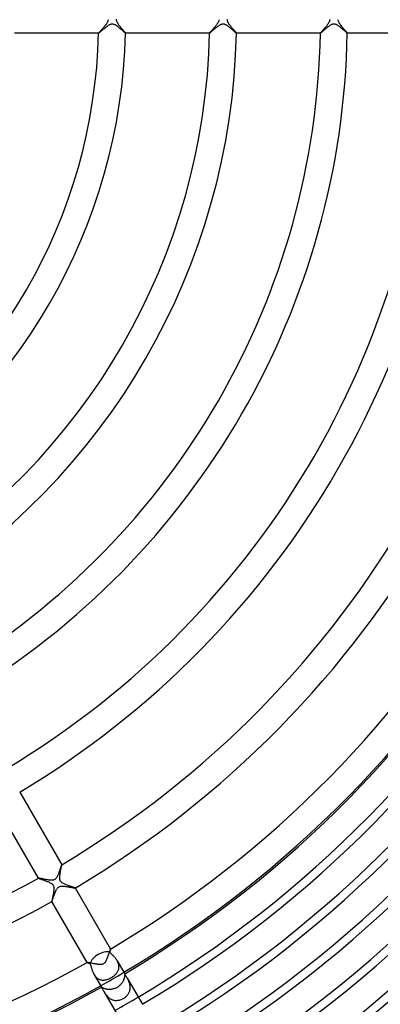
# Model space of a CAD drawing. Header units: millimetres. Extents: x -310 to 310, y -273 to 273.
# Tile 48 of 76: x 69 to 122, y -147 to 0. Entities that reach past the tile are written whole.
import ezdxf

# ---------------------------------------------------------------- set-up
doc = ezdxf.new("R2010")
doc.units = ezdxf.units.MM
doc.layers.add('HIDDEN', color=7, linetype='Continuous')
doc.layers.add('THICK', color=7, linetype='Continuous')

msp = doc.modelspace()

# ---------------------------------------------------------------- linework, layer by layer
at = {"layer": 'HIDDEN'}
for p, q in [((81.88, 0), (81.87, -0.06)), ((83.12, 0), (83.13, 0.06)), ((98.38, 0), (98.37, -0.08)), ((99.62, 0), (99.63, 0.08)), ((114.87, 0.05), (114.88, 0)), ((80.94, -1.46), (80.87, -1.54)), ((81, -1.39), (80.94, -1.46)), ((81.08, -1.31), (81, -1.39)), ((81.15, -1.22), (81.08, -1.31)), ((81.22, -1.14), (81.15, -1.22)), ((81.3, -1.05), (81.22, -1.14)), ((81.37, -0.96), (81.3, -1.05)), ((81.44, -0.87), (81.37, -0.96)), ((81.51, -0.78), (81.44, -0.87)), ((81.58, -0.7), (81.51, -0.78)), ((81.63, -0.61), (81.58, -0.7)), ((81.69, -0.53), (81.63, -0.61)), ((81.74, -0.45), (81.69, -0.53)), ((81.78, -0.38), (81.74, -0.45)), ((81.81, -0.31), (81.78, -0.38)), ((81.83, -0.24), (81.81, -0.31)), ((81.85, -0.18), (81.83, -0.24)), ((81.86, -0.12), (81.85, -0.18)), ((81.87, -0.06), (81.86, -0.12)), ((83.13, -0.07), (83.12, 0)), ((83.14, -0.13), (83.13, -0.07)), ((83.16, -0.2), (83.14, -0.13)), ((83.18, -0.28), (83.16, -0.2)), ((83.22, -0.36), (83.18, -0.28)), ((83.26, -0.44), (83.22, -0.36)), ((83.31, -0.53), (83.26, -0.44)), ((83.37, -0.62), (83.31, -0.53)), ((83.43, -0.71), (83.37, -0.62)), ((83.49, -0.8), (83.43, -0.71)), ((83.56, -0.89), (83.49, -0.8)), ((83.63, -0.98), (83.56, -0.89)), ((83.71, -1.07), (83.63, -0.98)), ((83.78, -1.16), (83.71, -1.07)), ((83.85, -1.24), (83.78, -1.16)), ((83.92, -1.33), (83.85, -1.24)), ((83.99, -1.41), (83.92, -1.33)), ((84.05, -1.48), (83.99, -1.41)), ((97.47, -1.43), (97.41, -1.49)), ((97.52, -1.37), (97.47, -1.43)), ((97.58, -1.3), (97.52, -1.37)), ((97.64, -1.23), (97.58, -1.3)), ((97.7, -1.16), (97.64, -1.23)), ((97.76, -1.09), (97.7, -1.16)), ((97.82, -1.02), (97.76, -1.09)), ((97.88, -0.95), (97.82, -1.02)), ((97.93, -0.89), (97.88, -0.95)), ((97.98, -0.82), (97.93, -0.89)), ((98.03, -0.75), (97.98, -0.82)), ((98.08, -0.69), (98.03, -0.75)), ((98.13, -0.62), (98.08, -0.69)), ((98.17, -0.56), (98.13, -0.62)), ((98.21, -0.49), (98.17, -0.56)), ((98.26, -0.41), (98.21, -0.49)), ((98.29, -0.33), (98.26, -0.41)), ((98.33, -0.25), (98.29, -0.33)), ((98.35, -0.17), (98.33, -0.25)), ((98.37, -0.08), (98.35, -0.17)), ((99.63, -0.06), (99.62, 0)), ((99.64, -0.13), (99.63, -0.06)), ((99.65, -0.2), (99.64, -0.13)), ((99.68, -0.28), (99.65, -0.2)), ((99.71, -0.36), (99.68, -0.28)), ((99.76, -0.44), (99.71, -0.36)), ((99.81, -0.53), (99.76, -0.44)), ((99.86, -0.61), (99.81, -0.53)), ((99.92, -0.7), (99.86, -0.61)), ((99.99, -0.79), (99.92, -0.7)), ((100.06, -0.88), (99.99, -0.79)), ((100.13, -0.97), (100.06, -0.88)), ((100.2, -1.06), (100.13, -0.97)), ((100.27, -1.15), (100.2, -1.06)), ((100.35, -1.24), (100.27, -1.15)), ((100.42, -1.32), (100.35, -1.24)), ((100.49, -1.4), (100.42, -1.32)), ((100.55, -1.48), (100.49, -1.4)), ((113.99, -1.4), (113.92, -1.48)), ((114.06, -1.32), (113.99, -1.4)), ((114.14, -1.24), (114.06, -1.32)), ((114.21, -1.16), (114.14, -1.24)), ((114.28, -1.07), (114.21, -1.16)), ((114.35, -0.99), (114.28, -1.07)), ((114.42, -0.9), (114.35, -0.99)), ((114.48, -0.82), (114.42, -0.9)), ((114.55, -0.74), (114.48, -0.82)), ((114.61, -0.65), (114.55, -0.74)), ((114.66, -0.57), (114.61, -0.65)), ((114.71, -0.49), (114.66, -0.57)), ((114.76, -0.41), (114.71, -0.49)), ((114.8, -0.33), (114.76, -0.41)), ((114.83, -0.26), (114.8, -0.33)), ((114.85, -0.19), (114.83, -0.26)), ((114.86, -0.12), (114.85, -0.19)), ((114.87, -0.06), (114.86, -0.12)), ((114.88, 0), (114.87, -0.06)), ((116.13, -0.06), (116.12, 0)), ((116.14, -0.12), (116.13, -0.06)), ((116.15, -0.19), (116.14, -0.12)), ((116.17, -0.26), (116.15, -0.19)), ((116.21, -0.34), (116.17, -0.26)), ((116.25, -0.42), (116.21, -0.34)), ((116.29, -0.5), (116.25, -0.42)), ((116.34, -0.59), (116.29, -0.5)), ((116.4, -0.67), (116.34, -0.59)), ((116.46, -0.76), (116.4, -0.67)), ((116.53, -0.85), (116.46, -0.76)), ((116.6, -0.93), (116.53, -0.85)), ((116.67, -1.02), (116.6, -0.93)), ((116.74, -1.11), (116.67, -1.02)), ((116.81, -1.2), (116.74, -1.11)), ((116.89, -1.28), (116.81, -1.2)), ((116.95, -1.36), (116.89, -1.28)), ((117.02, -1.44), (116.95, -1.36)), ((117.09, -1.51), (117.02, -1.44)), ((80.5, -1.96), (80.48, -1.99)), ((80.48, -1.99), (80.48, -2)), ((80.48, -2), (80.48, -2)), ((80.48, -2), (80.48, -2)), ((80.48, -2), (80.48, -2)), ((80.48, -2), (80.48, -2)), ((80.48, -2), (80.48, -2)), ((80.48, -2), (80.48, -2)), ((80.52, -1.93), (80.5, -1.96)), ((80.55, -1.9), (80.52, -1.93)), ((80.59, -1.85), (80.55, -1.9)), ((80.64, -1.8), (80.59, -1.85)), ((80.69, -1.74), (80.64, -1.8)), ((80.74, -1.68), (80.69, -1.74)), ((80.8, -1.61), (80.74, -1.68)), ((80.87, -1.54), (80.8, -1.61)), ((84.12, -1.55), (84.05, -1.48)), ((84.17, -1.62), (84.12, -1.55)), ((84.23, -1.69), (84.17, -1.62)), ((84.28, -1.74), (84.23, -1.69)), ((84.32, -1.8), (84.28, -1.74)), ((84.36, -1.84), (84.32, -1.8)), ((84.4, -1.89), (84.36, -1.84)), ((84.43, -1.92), (84.4, -1.89)), ((84.45, -1.95), (84.43, -1.92)), ((84.46, -1.97), (84.45, -1.95)), ((84.47, -1.99), (84.46, -1.97)), ((84.48, -2), (84.47, -1.99)), ((84.47, -2), (84.47, -2)), ((84.47, -2), (84.48, -2)), ((84.48, -2), (84.48, -2)), ((84.48, -2), (84.48, -2)), ((84.48, -2), (84.48, -2)), ((84.48, -2), (84.48, -2)), ((96.99, -1.97), (96.98, -1.99)), ((96.98, -1.99), (96.98, -2)), ((96.98, -2), (96.98, -2)), ((96.98, -2), (96.98, -2)), ((96.98, -2), (96.98, -2)), ((96.98, -2), (96.98, -2)), ((96.98, -2), (96.98, -2)), ((96.98, -2), (96.98, -2)), ((97.01, -1.95), (96.99, -1.97)), ((97.03, -1.93), (97.01, -1.95)), ((97.06, -1.89), (97.03, -1.93)), ((97.09, -1.86), (97.06, -1.89)), ((97.12, -1.82), (97.09, -1.86)), ((97.16, -1.77), (97.12, -1.82)), ((97.21, -1.72), (97.16, -1.77)), ((97.26, -1.67), (97.21, -1.72)), ((97.3, -1.61), (97.26, -1.67)), ((97.36, -1.55), (97.3, -1.61)), ((97.41, -1.49), (97.36, -1.55)), ((100.61, -1.55), (100.55, -1.48)), ((100.67, -1.62), (100.61, -1.55)), ((100.73, -1.68), (100.67, -1.62)), ((100.78, -1.74), (100.73, -1.68)), ((100.82, -1.79), (100.78, -1.74)), ((100.86, -1.84), (100.82, -1.79)), ((100.9, -1.88), (100.86, -1.84)), ((100.93, -1.92), (100.9, -1.88)), ((100.95, -1.95), (100.93, -1.92)), ((100.97, -1.97), (100.95, -1.95)), ((100.98, -1.99), (100.97, -1.97)), ((100.98, -2), (100.98, -1.99)), ((100.98, -2), (100.98, -2)), ((100.98, -2), (100.98, -2)), ((100.98, -2), (100.98, -2)), ((100.98, -2), (100.98, -2)), ((100.98, -2), (100.98, -2)), ((100.98, -2), (100.98, -2)), ((113.49, -1.99), (113.48, -2)), ((113.48, -2), (113.48, -2)), ((113.48, -2), (113.48, -2)), ((113.48, -2), (113.48, -2)), ((113.48, -2), (113.48, -2)), ((113.48, -2), (113.48, -2)), ((113.48, -2), (113.48, -2)), ((113.5, -1.97), (113.49, -1.99)), ((113.52, -1.94), (113.5, -1.97)), ((113.55, -1.9), (113.52, -1.94)), ((113.59, -1.86), (113.55, -1.9)), ((113.63, -1.81), (113.59, -1.86)), ((113.68, -1.76), (113.63, -1.81)), ((113.73, -1.7), (113.68, -1.76)), ((113.79, -1.63), (113.73, -1.7)), ((113.86, -1.56), (113.79, -1.63)), ((113.92, -1.48), (113.86, -1.56)), ((117.15, -1.59), (117.09, -1.51)), ((117.2, -1.65), (117.15, -1.59)), ((117.26, -1.71), (117.2, -1.65)), ((117.31, -1.77), (117.26, -1.71)), ((117.35, -1.82), (117.31, -1.77)), ((117.39, -1.87), (117.35, -1.82)), ((117.42, -1.91), (117.39, -1.87)), ((117.45, -1.94), (117.42, -1.91)), ((117.47, -1.97), (117.45, -1.94)), ((117.48, -1.99), (117.47, -1.97)), ((117.48, -2), (117.48, -1.99)), ((117.48, -2), (117.48, -2)), ((117.48, -2), (117.48, -2)), ((117.48, -2), (117.48, -2)), ((117.48, -2), (117.48, -2)), ((117.48, -2), (117.48, -2)), ((117.48, -2), (117.48, -2)), ((74.89, -126.07), (74.87, -126.13)), ((74.91, -126.01), (74.89, -126.07)), ((74.93, -125.96), (74.91, -126.01)), ((74.94, -125.92), (74.93, -125.96)), ((74.96, -125.89), (74.94, -125.92)), ((74.97, -125.87), (74.96, -125.89)), ((74.98, -125.86), (74.97, -125.86)), ((74.97, -125.86), (74.97, -125.86)), ((74.97, -125.86), (74.97, -125.86)), ((74.97, -125.86), (74.97, -125.86)), ((74.97, -125.86), (74.97, -125.87)), ((74.98, -125.86), (74.98, -125.86)), ((74.98, -125.86), (74.98, -125.86)), ((74.36, -127.52), (74.32, -127.61)), ((74.41, -127.42), (74.36, -127.52)), ((74.45, -127.32), (74.41, -127.42)), ((74.49, -127.21), (74.45, -127.32)), ((74.53, -127.11), (74.49, -127.21)), ((74.57, -127), (74.53, -127.11)), ((74.61, -126.89), (74.57, -127)), ((74.65, -126.78), (74.61, -126.89)), ((74.69, -126.67), (74.65, -126.78)), ((74.72, -126.57), (74.69, -126.67)), ((74.76, -126.47), (74.72, -126.57)), ((74.79, -126.38), (74.76, -126.47)), ((74.82, -126.29), (74.79, -126.38)), ((74.84, -126.21), (74.82, -126.29)), ((74.87, -126.13), (74.84, -126.21)), ((71.51, -127.86), (71.51, -127.86)), ((71.51, -127.86), (71.51, -127.86)), ((71.51, -127.86), (71.51, -127.86)), ((71.51, -127.86), (71.51, -127.86)), ((71.51, -127.86), (71.51, -127.86)), ((71.51, -127.86), (71.51, -127.86)), ((71.52, -127.86), (71.51, -127.86)), ((71.54, -127.86), (71.52, -127.86)), ((71.57, -127.86), (71.54, -127.86)), ((71.6, -127.87), (71.57, -127.86)), ((71.64, -127.87), (71.6, -127.87)), ((71.69, -127.88), (71.64, -127.87)), ((71.75, -127.89), (71.69, -127.88)), ((71.81, -127.91), (71.75, -127.89)), ((71.87, -127.92), (71.81, -127.91)), ((71.94, -127.93), (71.87, -127.92)), ((72.02, -127.95), (71.94, -127.93)), ((72.1, -127.97), (72.02, -127.95)), ((72.19, -127.98), (72.1, -127.97)), ((72.28, -128), (72.19, -127.98)), ((72.38, -128.02), (72.28, -128)), ((72.48, -128.04), (72.38, -128.02)), ((72.58, -128.06), (72.48, -128.04)), ((72.68, -128.08), (72.58, -128.06)), ((72.78, -128.1), (72.68, -128.08)), ((72.87, -128.11), (72.78, -128.1)), ((72.97, -128.13), (72.87, -128.11)), ((73.06, -128.14), (72.97, -128.13)), ((73.16, -128.15), (73.06, -128.14)), ((73.24, -128.16), (73.16, -128.15)), ((73.33, -128.16), (73.24, -128.16)), ((73.42, -128.17), (73.33, -128.16)), ((73.5, -128.17), (73.42, -128.17)), ((73.58, -128.16), (73.5, -128.17)), ((73.65, -128.16), (73.58, -128.16)), ((73.73, -128.14), (73.65, -128.16)), ((73.8, -128.12), (73.73, -128.14)), ((73.87, -128.1), (73.8, -128.12)), ((73.94, -128.06), (73.87, -128.1)), ((74, -128.03), (73.94, -128.06)), ((74.05, -127.98), (74, -128.03)), ((74.1, -127.93), (74.05, -127.98)), ((74.16, -127.87), (74.1, -127.93)), ((74.21, -127.79), (74.16, -127.87)), ((74.27, -127.71), (74.21, -127.79)), ((74.32, -127.61), (74.27, -127.71)), ((74.79, -129.06), (74.89, -129.05)), ((74.89, -129.05), (74.99, -129.04)), ((74.99, -129.04), (75.1, -129.04)), ((75.1, -129.04), (75.2, -129.04)), ((75.2, -129.04), (75.3, -129.05)), ((73.8, -130.54), (73.83, -130.46)), ((73.83, -130.46), (73.86, -130.38)), ((73.86, -130.38), (73.89, -130.3)), ((73.89, -130.3), (73.92, -130.22)), ((73.92, -130.22), (73.95, -130.13)), ((73.95, -130.13), (73.98, -130.05)), ((73.98, -130.05), (74.02, -129.96)), ((74.02, -129.96), (74.05, -129.88)), ((74.05, -129.88), (74.08, -129.8)), ((74.08, -129.8), (74.12, -129.72)), ((74.12, -129.72), (74.16, -129.65)), ((74.16, -129.65), (74.19, -129.57)), ((74.19, -129.57), (74.24, -129.5)), ((74.24, -129.5), (74.28, -129.43)), ((74.28, -129.43), (74.33, -129.35)), ((74.33, -129.35), (74.39, -129.29)), ((74.39, -129.29), (74.45, -129.23)), ((74.45, -129.23), (74.52, -129.17)), ((74.52, -129.17), (74.6, -129.13)), ((74.6, -129.13), (74.69, -129.09)), ((74.69, -129.09), (74.79, -129.06)), ((75.3, -129.05), (75.41, -129.06)), ((75.41, -129.06), (75.52, -129.08)), ((75.52, -129.08), (75.64, -129.09)), ((75.64, -129.09), (75.76, -129.11)), ((75.76, -129.11), (75.88, -129.13)), ((75.88, -129.13), (76, -129.15)), ((76, -129.15), (76.11, -129.18)), ((76.11, -129.18), (76.22, -129.2)), ((76.22, -129.2), (76.33, -129.22)), ((76.33, -129.22), (76.44, -129.24)), ((76.44, -129.24), (76.53, -129.26)), ((76.53, -129.26), (76.62, -129.27)), ((76.62, -129.27), (76.7, -129.29)), ((76.7, -129.29), (76.78, -129.3)), ((76.78, -129.3), (76.84, -129.31)), ((76.84, -129.31), (76.89, -129.32)), ((76.89, -129.32), (76.93, -129.33)), ((76.93, -129.33), (76.96, -129.33)), ((76.96, -129.33), (76.97, -129.33)), ((76.97, -129.33), (76.97, -129.32)), ((76.97, -129.32), (76.97, -129.32)), ((76.97, -129.32), (76.97, -129.32)), ((76.97, -129.33), (76.97, -129.33)), ((76.97, -129.33), (76.97, -129.33)), ((76.97, -129.33), (76.97, -129.33)), ((73.51, -131.32), (73.51, -131.32)), ((73.51, -131.32), (73.51, -131.32)), ((73.51, -131.32), (73.51, -131.32)), ((73.51, -131.32), (73.51, -131.32)), ((73.51, -131.32), (73.51, -131.32)), ((73.51, -131.32), (73.51, -131.32)), ((73.51, -131.32), (73.52, -131.32)), ((73.52, -131.32), (73.53, -131.31)), ((73.53, -131.29), (73.54, -131.27)), ((73.53, -131.31), (73.53, -131.29)), ((73.54, -131.27), (73.55, -131.24)), ((73.55, -131.24), (73.57, -131.2)), ((73.57, -131.2), (73.58, -131.16)), ((73.58, -131.16), (73.6, -131.12)), ((73.6, -131.12), (73.62, -131.07)), ((73.62, -131.07), (73.63, -131.02)), ((73.63, -131.02), (73.65, -130.96)), ((73.65, -130.96), (73.68, -130.9)), ((73.68, -130.9), (73.7, -130.83)), ((73.7, -130.83), (73.72, -130.77)), ((73.72, -130.77), (73.75, -130.69)), ((73.75, -130.69), (73.77, -130.62)), ((73.77, -130.62), (73.8, -130.54)), ((81.95, -139.19), (81.91, -139.32)), ((81.99, -139.07), (81.95, -139.19)), ((82.03, -138.95), (81.99, -139.07)), ((82.07, -138.84), (82.03, -138.95)), ((82.1, -138.74), (82.07, -138.84)), ((82.13, -138.65), (82.1, -138.74)), ((82.16, -138.57), (82.13, -138.65)), ((82.18, -138.51), (82.16, -138.57)), ((82.2, -138.46), (82.18, -138.51)), ((82.21, -138.43), (82.2, -138.46)), ((82.22, -138.42), (82.21, -138.43)), ((82.23, -138.42), (82.22, -138.42)), ((82.22, -138.42), (82.22, -138.42)), ((82.23, -138.42), (82.23, -138.42)), ((82.23, -138.42), (82.23, -138.42)), ((82.23, -138.42), (82.23, -138.42)), ((82.23, -138.42), (82.23, -138.42)), ((78.77, -140.42), (78.76, -140.42)), ((78.76, -140.42), (78.76, -140.42)), ((78.76, -140.42), (78.76, -140.42)), ((78.76, -140.42), (78.76, -140.42)), ((78.76, -140.42), (78.76, -140.42)), ((78.76, -140.42), (78.76, -140.42)), ((78.76, -140.42), (78.76, -140.42)), ((78.78, -140.42), (78.77, -140.42)), ((78.8, -140.42), (78.78, -140.42)), ((78.83, -140.42), (78.8, -140.42)), ((78.86, -140.43), (78.83, -140.42)), ((78.9, -140.43), (78.86, -140.43)), ((78.94, -140.44), (78.9, -140.43)), ((78.98, -140.45), (78.94, -140.44)), ((79.03, -140.46), (78.98, -140.45)), ((79.09, -140.47), (79.03, -140.46)), ((79.15, -140.48), (79.09, -140.47)), ((79.21, -140.5), (79.15, -140.48)), ((79.27, -140.51), (79.21, -140.5)), ((79.34, -140.52), (79.27, -140.51)), ((79.41, -140.54), (79.34, -140.52)), ((79.49, -140.55), (79.41, -140.54)), ((79.56, -140.57), (79.49, -140.55)), ((79.64, -140.58), (79.56, -140.57)), ((79.72, -140.6), (79.64, -140.58)), ((79.8, -140.61), (79.72, -140.6)), ((79.89, -140.63), (79.8, -140.61)), ((79.97, -140.64), (79.89, -140.63)), ((80.05, -140.66), (79.97, -140.64)), ((80.14, -140.67), (80.05, -140.66)), ((80.22, -140.68), (80.14, -140.67)), ((80.3, -140.69), (80.22, -140.68)), ((80.37, -140.7), (80.3, -140.69)), ((80.45, -140.71), (80.37, -140.7)), ((80.53, -140.72), (80.45, -140.71)), ((80.6, -140.72), (80.53, -140.72)), ((80.67, -140.73), (80.6, -140.72)), ((80.75, -140.73), (80.67, -140.73)), ((80.82, -140.72), (80.75, -140.73)), ((80.9, -140.71), (80.82, -140.72)), ((80.97, -140.7), (80.9, -140.71)), ((81.04, -140.68), (80.97, -140.7)), ((81.11, -140.66), (81.04, -140.68)), ((81.18, -140.63), (81.11, -140.66)), ((81.24, -140.59), (81.18, -140.63)), ((81.3, -140.54), (81.24, -140.59)), ((81.36, -140.48), (81.3, -140.54)), ((81.43, -140.4), (81.36, -140.48)), ((81.49, -140.31), (81.43, -140.4)), ((81.55, -140.2), (81.49, -140.31)), ((81.61, -140.09), (81.55, -140.2)), ((81.66, -139.97), (81.61, -140.09)), ((81.71, -139.85), (81.66, -139.97)), ((81.76, -139.72), (81.71, -139.85)), ((81.81, -139.59), (81.76, -139.72)), ((81.86, -139.46), (81.81, -139.59)), ((81.91, -139.32), (81.86, -139.46)), ((83.29, -140.27), (83.23, -140.16)), ((83.34, -140.38), (83.29, -140.27)), ((83.39, -140.49), (83.34, -140.38)), ((83.43, -140.6), (83.39, -140.49)), ((83.46, -140.72), (83.43, -140.6)), ((83.48, -140.83), (83.46, -140.72)), ((79.77, -142.16), (79.83, -142.26)), ((82.86, -142.31), (82.95, -142.23)), ((82.95, -142.23), (83.03, -142.15)), ((83.03, -142.15), (83.11, -142.06)), ((83.11, -142.06), (83.18, -141.97)), ((83.18, -141.97), (83.24, -141.88)), ((83.24, -141.88), (83.3, -141.79)), ((83.3, -141.79), (83.35, -141.69)), ((83.35, -141.69), (83.4, -141.59)), ((83.4, -141.59), (83.43, -141.49)), ((83.43, -141.49), (83.46, -141.39)), ((83.46, -141.39), (83.48, -141.28)), ((83.49, -140.95), (83.48, -140.83)), ((83.48, -141.28), (83.49, -141.17)), ((83.5, -141.06), (83.49, -140.95)), ((83.49, -141.17), (83.5, -141.06)), ((84.35, -142.1), (84.35, -142.1)), ((84.35, -142.1), (84.35, -142.11)), ((84.35, -142.11), (84.35, -142.1)), ((84.35, -142.1), (84.35, -142.1)), ((84.35, -142.1), (84.35, -142.1)), ((84.35, -142.1), (84.35, -142.1)), ((84.35, -142.1), (84.35, -142.1)), ((84.35, -142.11), (84.35, -142.13)), ((84.36, -142.11), (84.35, -142.11)), ((84.35, -142.13), (84.35, -142.15)), ((84.35, -142.15), (84.35, -142.17)), ((84.35, -142.17), (84.35, -142.2)), ((84.35, -142.2), (84.35, -142.24)), ((84.35, -142.24), (84.35, -142.28)), ((79.83, -142.26), (79.9, -142.36)), ((79.9, -142.36), (79.97, -142.46)), ((79.97, -142.46), (80.05, -142.55)), ((80.05, -142.55), (80.13, -142.63)), ((80.13, -142.63), (80.22, -142.71)), ((80.22, -142.71), (80.31, -142.78)), ((80.31, -142.78), (80.4, -142.84)), ((80.4, -142.84), (80.5, -142.89)), ((80.5, -142.89), (80.6, -142.93)), ((80.6, -142.93), (80.7, -142.97)), ((80.7, -142.97), (80.8, -143)), ((80.8, -143), (80.91, -143.02)), ((80.91, -143.02), (81.02, -143.03)), ((81.02, -143.03), (81.12, -143.03)), ((81.12, -143.03), (81.23, -143.03)), ((81.23, -143.03), (81.34, -143.02)), ((81.34, -143.02), (81.45, -143.01)), ((81.45, -143.01), (81.57, -142.99)), ((81.57, -142.99), (81.68, -142.96)), ((81.68, -142.96), (81.79, -142.92)), ((81.79, -142.92), (81.91, -142.88)), ((81.91, -142.88), (82.02, -142.83)), ((82.02, -142.83), (82.14, -142.78)), ((82.14, -142.78), (82.25, -142.72)), ((82.25, -142.72), (82.37, -142.66)), ((82.37, -142.66), (82.47, -142.6)), ((82.47, -142.6), (82.58, -142.53)), ((82.58, -142.53), (82.68, -142.46)), ((82.68, -142.46), (82.77, -142.39)), ((82.77, -142.39), (82.86, -142.31)), ((83.78, -143.67), (83.71, -143.75)), ((83.85, -143.59), (83.78, -143.67)), ((83.91, -143.51), (83.85, -143.59)), ((83.96, -143.43), (83.91, -143.51)), ((84.02, -143.35), (83.96, -143.43)), ((84.06, -143.27), (84.02, -143.35)), ((84.11, -143.18), (84.06, -143.27)), ((84.15, -143.1), (84.11, -143.18)), ((84.18, -143.02), (84.15, -143.1)), ((84.22, -142.94), (84.18, -143.02)), ((84.24, -142.86), (84.22, -142.94)), ((84.27, -142.78), (84.24, -142.86)), ((84.29, -142.7), (84.27, -142.78)), ((84.31, -142.63), (84.29, -142.7)), ((84.32, -142.56), (84.31, -142.63)), ((84.33, -142.5), (84.32, -142.56)), ((84.34, -142.43), (84.33, -142.5)), ((84.35, -142.38), (84.34, -142.43)), ((84.35, -142.28), (84.35, -142.33)), ((84.35, -142.33), (84.35, -142.38)), ((84.77, -142.82), (84.72, -142.74)), ((84.81, -142.91), (84.77, -142.82)), ((84.86, -143), (84.81, -142.91)), ((84.91, -143.09), (84.86, -143)), ((84.95, -143.19), (84.91, -143.09)), ((84.99, -143.29), (84.95, -143.19)), ((85.03, -143.39), (84.99, -143.29)), ((85.07, -143.5), (85.03, -143.39)), ((85.1, -143.61), (85.07, -143.5)), ((85.13, -143.72), (85.1, -143.61)), ((80.9, -144.1), (80.89, -144.1)), ((80.89, -144.1), (80.89, -144.1)), ((80.89, -144.1), (80.89, -144.1)), ((80.89, -144.1), (80.89, -144.1)), ((80.89, -144.1), (80.89, -144.1)), ((80.89, -144.1), (80.89, -144.1)), ((80.89, -144.1), (80.89, -144.11)), ((80.89, -144.11), (80.89, -144.11)), ((80.91, -144.11), (80.9, -144.1)), ((80.93, -144.12), (80.91, -144.11)), ((80.95, -144.14), (80.93, -144.12)), ((80.98, -144.15), (80.95, -144.14)), ((81.01, -144.17), (80.98, -144.15)), ((81.04, -144.19), (81.01, -144.17)), ((81.09, -144.21), (81.04, -144.19)), ((81.13, -144.24), (81.09, -144.21)), ((81.19, -144.26), (81.13, -144.24)), ((81.24, -144.28), (81.19, -144.26)), ((81.31, -144.31), (81.24, -144.28)), ((81.25, -144.74), (81.31, -144.83)), ((81.38, -144.33), (81.31, -144.31)), ((81.31, -144.83), (81.37, -144.92)), ((81.37, -144.92), (81.43, -145.02)), ((81.45, -144.35), (81.38, -144.33)), ((81.43, -145.02), (81.5, -145.12)), ((81.53, -144.37), (81.45, -144.35)), ((81.5, -145.12), (81.57, -145.22)), ((81.61, -144.39), (81.53, -144.37)), ((81.69, -144.4), (81.61, -144.39)), ((81.78, -144.42), (81.69, -144.4)), ((81.87, -144.43), (81.78, -144.42)), ((81.97, -144.43), (81.87, -144.43)), ((82.06, -144.44), (81.97, -144.43)), ((82.16, -144.43), (82.06, -144.44)), ((82.26, -144.43), (82.16, -144.43)), ((82.35, -144.42), (82.26, -144.43)), ((82.45, -144.41), (82.35, -144.42)), ((82.55, -144.39), (82.45, -144.41)), ((82.65, -144.36), (82.55, -144.39)), ((82.75, -144.34), (82.65, -144.36)), ((82.85, -144.31), (82.75, -144.34)), ((82.94, -144.27), (82.85, -144.31)), ((83.03, -144.23), (82.94, -144.27)), ((83.13, -144.18), (83.03, -144.23)), ((83.22, -144.14), (83.13, -144.18)), ((83.31, -144.08), (83.22, -144.14)), ((83.39, -144.02), (83.31, -144.08)), ((83.48, -143.96), (83.39, -144.02)), ((83.56, -143.89), (83.48, -143.96)), ((83.64, -143.82), (83.56, -143.89)), ((83.71, -143.75), (83.64, -143.82)), ((84.78, -145.24), (84.85, -145.14)), ((84.85, -145.14), (84.92, -145.05)), ((84.92, -145.05), (84.97, -144.95)), ((84.97, -144.95), (85.02, -144.85)), ((85.02, -144.85), (85.07, -144.74)), ((85.07, -144.74), (85.1, -144.63)), ((85.1, -144.63), (85.13, -144.52)), ((85.15, -143.83), (85.13, -143.72)), ((85.13, -144.52), (85.15, -144.41)), ((85.17, -143.95), (85.15, -143.83)), ((85.15, -144.41), (85.17, -144.29)), ((85.17, -144.06), (85.17, -143.95)), ((85.17, -144.18), (85.17, -144.06)), ((85.17, -144.29), (85.17, -144.18)), ((81.57, -145.22), (81.64, -145.31)), ((81.64, -145.31), (81.72, -145.41)), ((81.72, -145.41), (81.81, -145.5)), ((81.81, -145.5), (81.9, -145.59)), ((81.9, -145.59), (82, -145.67)), ((82, -145.67), (82.1, -145.75)), ((82.1, -145.75), (82.21, -145.82)), ((82.21, -145.82), (82.32, -145.88)), ((82.32, -145.88), (82.44, -145.93)), ((82.44, -145.93), (82.56, -145.98)), ((82.56, -145.98), (82.68, -146.01)), ((82.68, -146.01), (82.8, -146.04)), ((82.8, -146.04), (82.93, -146.06)), ((82.93, -146.06), (83.06, -146.06)), ((83.06, -146.06), (83.18, -146.06)), ((83.18, -146.06), (83.31, -146.05)), ((83.31, -146.05), (83.44, -146.03)), ((83.44, -146.03), (83.56, -146.01)), ((83.56, -146.01), (83.68, -145.97)), ((83.68, -145.97), (83.81, -145.93)), ((83.81, -145.93), (83.93, -145.88)), ((83.93, -145.88), (84.04, -145.83)), ((84.04, -145.83), (84.16, -145.77)), ((84.16, -145.77), (84.26, -145.71)), ((84.26, -145.71), (84.36, -145.64)), ((84.36, -145.64), (84.45, -145.57)), ((84.45, -145.57), (84.54, -145.49)), ((84.54, -145.49), (84.63, -145.41)), ((84.63, -145.41), (84.71, -145.33)), ((84.71, -145.33), (84.78, -145.24))]:
    msp.add_line(p, q, dxfattribs=at)
for radius, start, end in [(165, 299.3055, 300.6945), (169.25, 299.3229, 300.6771)]:
    msp.add_arc((0, 0), radius, start, end, dxfattribs=at)
at = {"layer": 'THICK'}
for p, q in [((81.06, -1.52), (81.16, -1.43)), ((81.16, -1.43), (81.27, -1.34)), ((81.27, -1.34), (81.38, -1.25)), ((81.38, -1.25), (81.49, -1.15)), ((81.49, -1.15), (81.61, -1.06)), ((81.61, -1.06), (81.72, -0.98)), ((81.72, -0.98), (81.83, -0.9)), ((81.83, -0.9), (81.94, -0.83)), ((81.94, -0.83), (82.05, -0.76)), ((82.05, -0.76), (82.15, -0.71)), ((82.15, -0.71), (82.24, -0.67)), ((82.24, -0.67), (82.32, -0.65)), ((82.32, -0.65), (82.4, -0.63)), ((82.4, -0.63), (82.47, -0.63)), ((82.47, -0.63), (82.54, -0.63)), ((82.54, -0.63), (82.6, -0.63)), ((82.6, -0.63), (82.67, -0.65)), ((82.67, -0.65), (82.74, -0.67)), ((82.74, -0.67), (82.81, -0.7)), ((82.81, -0.7), (82.88, -0.73)), ((82.88, -0.73), (82.94, -0.76)), ((82.94, -0.76), (83, -0.79)), ((83, -0.79), (83.06, -0.83)), ((83.06, -0.83), (83.11, -0.86)), ((83.11, -0.86), (83.16, -0.9)), ((83.16, -0.9), (83.21, -0.94)), ((83.21, -0.94), (83.27, -0.98)), ((83.27, -0.98), (83.32, -1.02)), ((83.32, -1.02), (83.37, -1.06)), ((83.37, -1.06), (83.43, -1.1)), ((83.43, -1.1), (83.48, -1.15)), ((83.48, -1.15), (83.54, -1.2)), ((83.54, -1.2), (83.6, -1.24)), ((83.6, -1.24), (83.65, -1.29)), ((83.65, -1.29), (83.71, -1.34)), ((83.71, -1.34), (83.76, -1.39)), ((83.76, -1.39), (83.82, -1.43)), ((83.82, -1.43), (83.87, -1.48)), ((97.56, -1.52), (97.62, -1.46)), ((97.62, -1.46), (97.69, -1.41)), ((97.69, -1.41), (97.76, -1.35)), ((97.76, -1.35), (97.84, -1.28)), ((97.84, -1.28), (97.91, -1.22)), ((97.91, -1.22), (97.99, -1.16)), ((97.99, -1.16), (98.07, -1.09)), ((98.07, -1.09), (98.15, -1.03)), ((98.15, -1.03), (98.23, -0.97)), ((98.23, -0.97), (98.31, -0.92)), ((98.31, -0.92), (98.39, -0.86)), ((98.39, -0.86), (98.46, -0.81)), ((98.46, -0.81), (98.54, -0.77)), ((98.54, -0.77), (98.62, -0.73)), ((98.62, -0.73), (98.69, -0.69)), ((98.69, -0.69), (98.75, -0.67)), ((98.75, -0.67), (98.82, -0.65)), ((98.82, -0.65), (98.88, -0.64)), ((98.88, -0.64), (98.93, -0.63)), ((98.93, -0.63), (98.99, -0.62)), ((98.99, -0.62), (99.04, -0.63)), ((99.04, -0.63), (99.09, -0.63)), ((99.09, -0.63), (99.15, -0.64)), ((99.15, -0.64), (99.2, -0.66)), ((99.2, -0.66), (99.26, -0.67)), ((99.26, -0.67), (99.32, -0.7)), ((99.32, -0.7), (99.39, -0.73)), ((99.39, -0.73), (99.47, -0.77)), ((99.47, -0.77), (99.54, -0.82)), ((99.54, -0.82), (99.62, -0.87)), ((99.62, -0.87), (99.71, -0.93)), ((99.71, -0.93), (99.79, -0.99)), ((99.79, -0.99), (99.87, -1.06)), ((99.87, -1.06), (99.96, -1.13)), ((99.96, -1.13), (100.04, -1.2)), ((100.04, -1.2), (100.13, -1.27)), ((100.13, -1.27), (100.21, -1.34)), ((100.21, -1.34), (100.29, -1.41)), ((100.29, -1.41), (100.37, -1.48)), ((114.09, -1.5), (114.17, -1.42)), ((114.17, -1.42), (114.26, -1.35)), ((114.26, -1.35), (114.34, -1.28)), ((114.34, -1.28), (114.43, -1.21)), ((114.43, -1.21), (114.51, -1.14)), ((114.51, -1.14), (114.6, -1.07)), ((114.6, -1.07), (114.68, -1.01)), ((114.68, -1.01), (114.77, -0.94)), ((114.77, -0.94), (114.85, -0.89)), ((114.85, -0.89), (114.94, -0.83)), ((114.94, -0.83), (115.02, -0.78)), ((115.02, -0.78), (115.1, -0.73)), ((115.1, -0.73), (115.19, -0.69)), ((115.19, -0.69), (115.27, -0.66)), ((115.27, -0.66), (115.35, -0.64)), ((115.35, -0.64), (115.43, -0.63)), ((115.43, -0.63), (115.5, -0.62)), ((115.5, -0.62), (115.58, -0.63)), ((115.58, -0.63), (115.65, -0.64)), ((115.65, -0.64), (115.73, -0.66)), ((115.73, -0.66), (115.81, -0.69)), ((115.81, -0.69), (115.89, -0.73)), ((115.89, -0.73), (115.96, -0.77)), ((115.96, -0.77), (116.03, -0.81)), ((116.03, -0.81), (116.1, -0.86)), ((116.1, -0.86), (116.18, -0.91)), ((116.18, -0.91), (116.25, -0.96)), ((116.25, -0.96), (116.32, -1.02)), ((116.32, -1.02), (116.4, -1.08)), ((116.4, -1.08), (116.47, -1.14)), ((116.47, -1.14), (116.55, -1.2)), ((116.55, -1.2), (116.62, -1.26)), ((116.62, -1.26), (116.7, -1.33)), ((116.7, -1.33), (116.77, -1.39)), ((116.77, -1.39), (116.84, -1.45)), ((116.84, -1.45), (116.91, -1.51)), ((80.48, -2), (67.97, -2)), ((80.48, -2), (80.49, -1.99)), ((80.49, -1.99), (80.51, -1.98)), ((80.51, -1.98), (80.55, -1.95)), ((80.55, -1.95), (80.6, -1.91)), ((80.6, -1.91), (80.65, -1.87)), ((80.65, -1.87), (80.72, -1.81)), ((80.72, -1.81), (80.79, -1.75)), ((80.79, -1.75), (80.87, -1.68)), ((80.87, -1.68), (80.96, -1.6)), ((80.96, -1.6), (81.06, -1.52)), ((83.87, -1.48), (83.92, -1.53)), ((83.92, -1.53), (83.97, -1.57)), ((83.97, -1.57), (84.02, -1.62)), ((84.02, -1.62), (84.07, -1.66)), ((84.07, -1.66), (84.12, -1.7)), ((84.12, -1.7), (84.16, -1.74)), ((84.16, -1.74), (84.2, -1.78)), ((84.2, -1.78), (84.24, -1.81)), ((84.24, -1.81), (84.28, -1.84)), ((84.28, -1.84), (84.31, -1.87)), ((84.31, -1.87), (84.35, -1.9)), ((84.35, -1.9), (84.37, -1.93)), ((84.37, -1.93), (84.4, -1.95)), ((84.4, -1.95), (84.42, -1.97)), ((84.42, -1.97), (84.44, -1.98)), ((84.44, -1.98), (84.46, -1.99)), ((84.46, -1.99), (84.47, -2)), ((96.98, -2), (84.47, -2)), ((84.47, -2), (84.47, -2)), ((96.98, -2), (96.99, -2)), ((96.99, -2), (97, -1.99)), ((97, -1.99), (97.02, -1.98)), ((97.02, -1.98), (97.04, -1.96)), ((97.04, -1.96), (97.07, -1.94)), ((97.07, -1.94), (97.1, -1.91)), ((97.1, -1.91), (97.14, -1.88)), ((97.14, -1.88), (97.18, -1.85)), ((97.18, -1.85), (97.22, -1.81)), ((97.22, -1.81), (97.27, -1.77)), ((97.27, -1.77), (97.32, -1.73)), ((97.32, -1.73), (97.37, -1.68)), ((97.37, -1.68), (97.43, -1.63)), ((97.43, -1.63), (97.49, -1.58)), ((97.49, -1.58), (97.56, -1.52)), ((100.37, -1.48), (100.45, -1.55)), ((100.45, -1.55), (100.52, -1.61)), ((100.52, -1.61), (100.59, -1.68)), ((100.59, -1.68), (100.66, -1.74)), ((100.66, -1.74), (100.72, -1.79)), ((100.72, -1.79), (100.78, -1.84)), ((100.78, -1.84), (100.83, -1.89)), ((100.83, -1.89), (100.88, -1.93)), ((100.88, -1.93), (100.91, -1.96)), ((100.91, -1.96), (100.94, -1.98)), ((100.94, -1.98), (100.97, -2)), ((100.97, -2), (100.98, -2)), ((113.48, -2), (100.98, -2)), ((113.48, -2), (113.5, -2)), ((113.5, -2), (113.52, -1.98)), ((113.52, -1.98), (113.54, -1.96)), ((113.54, -1.96), (113.58, -1.93)), ((113.58, -1.93), (113.62, -1.9)), ((113.62, -1.9), (113.67, -1.85)), ((113.67, -1.85), (113.73, -1.81)), ((113.73, -1.81), (113.79, -1.75)), ((113.79, -1.75), (113.86, -1.69)), ((113.86, -1.69), (113.93, -1.63)), ((113.93, -1.63), (114.01, -1.56)), ((114.01, -1.56), (114.09, -1.5)), ((116.91, -1.51), (116.97, -1.57)), ((116.97, -1.57), (117.04, -1.62)), ((117.04, -1.62), (117.1, -1.68)), ((117.1, -1.68), (117.15, -1.73)), ((117.15, -1.73), (117.21, -1.78)), ((117.21, -1.78), (117.26, -1.82)), ((117.26, -1.82), (117.3, -1.86)), ((117.3, -1.86), (117.34, -1.9)), ((117.34, -1.9), (117.38, -1.93)), ((117.38, -1.93), (117.41, -1.95)), ((117.41, -1.95), (117.44, -1.97)), ((117.44, -1.97), (117.46, -1.99)), ((117.46, -1.99), (117.47, -2)), ((117.47, -2), (117.48, -2)), ((129.99, -2), (117.48, -2)), ((68.72, -115.03), (74.98, -125.86)), ((71.51, -127.86), (65.26, -117.03)), ((74.94, -126.14), (74.95, -126.07)), ((74.95, -126.07), (74.96, -126)), ((74.96, -126), (74.97, -125.95)), ((74.97, -125.95), (74.98, -125.9)), ((74.98, -125.88), (74.98, -125.86)), ((74.98, -125.9), (74.98, -125.88)), ((74.69, -127.64), (74.7, -127.53)), ((74.7, -127.53), (74.71, -127.42)), ((74.71, -127.42), (74.73, -127.31)), ((74.73, -127.31), (74.74, -127.2)), ((74.74, -127.2), (74.76, -127.08)), ((74.76, -127.08), (74.78, -126.97)), ((74.78, -126.97), (74.8, -126.85)), ((74.8, -126.85), (74.82, -126.74)), ((74.82, -126.74), (74.84, -126.63)), ((74.84, -126.63), (74.86, -126.52)), ((74.86, -126.52), (74.88, -126.42)), ((74.88, -126.42), (74.9, -126.32)), ((74.9, -126.32), (74.92, -126.23)), ((74.92, -126.23), (74.94, -126.14)), ((71.51, -127.86), (71.52, -127.87)), ((71.52, -127.87), (71.55, -127.88)), ((71.55, -127.88), (71.59, -127.9)), ((71.59, -127.9), (71.64, -127.92)), ((71.64, -127.92), (71.71, -127.95)), ((71.71, -127.95), (71.79, -127.97)), ((71.79, -127.97), (71.88, -128)), ((71.88, -128), (71.98, -128.04)), ((71.98, -128.04), (72.08, -128.08)), ((72.08, -128.08), (72.2, -128.11)), ((72.2, -128.11), (72.32, -128.16)), ((72.32, -128.16), (72.44, -128.2)), ((72.44, -128.2), (72.56, -128.24)), ((72.56, -128.24), (72.69, -128.29)), ((72.69, -128.29), (72.81, -128.34)), ((72.81, -128.34), (72.93, -128.38)), ((72.93, -128.38), (73.04, -128.43)), ((73.04, -128.43), (73.16, -128.49)), ((73.16, -128.49), (73.26, -128.54)), ((73.26, -128.54), (73.37, -128.6)), ((73.37, -128.6), (73.46, -128.66)), ((73.46, -128.66), (73.54, -128.72)), ((73.54, -128.72), (73.61, -128.79)), ((73.61, -128.79), (73.67, -128.85)), ((73.67, -128.85), (73.71, -128.92)), ((73.71, -128.92), (73.75, -128.99)), ((73.75, -128.99), (73.77, -129.07)), ((74.68, -127.84), (74.69, -127.74)), ((74.69, -127.93), (74.68, -127.84)), ((74.69, -127.74), (74.69, -127.64)), ((74.7, -128.01), (74.69, -127.93)), ((74.71, -128.09), (74.7, -128.01)), ((74.73, -128.15), (74.71, -128.09)), ((74.75, -128.2), (74.73, -128.15)), ((74.77, -128.25), (74.75, -128.2)), ((74.79, -128.3), (74.77, -128.25)), ((74.82, -128.34), (74.79, -128.3)), ((74.86, -128.38), (74.82, -128.34)), ((74.89, -128.43), (74.86, -128.38)), ((74.94, -128.47), (74.89, -128.43)), ((75, -128.52), (74.94, -128.47)), ((75.06, -128.57), (75, -128.52)), ((75.15, -128.62), (75.06, -128.57)), ((75.24, -128.67), (75.15, -128.62)), ((75.34, -128.72), (75.24, -128.67)), ((75.44, -128.76), (75.34, -128.72)), ((75.55, -128.81), (75.44, -128.76)), ((75.66, -128.85), (75.55, -128.81)), ((75.77, -128.9), (75.66, -128.85)), ((75.88, -128.94), (75.77, -128.9)), ((75.99, -128.98), (75.88, -128.94)), ((76.1, -129.01), (75.99, -128.98)), ((76.21, -129.05), (76.1, -129.01)), ((73.67, -130.46), (73.66, -130.54)), ((73.68, -130.39), (73.67, -130.46)), ((73.7, -130.32), (73.68, -130.39)), ((73.71, -130.24), (73.7, -130.32)), ((73.73, -130.17), (73.71, -130.24)), ((73.74, -130.09), (73.73, -130.17)), ((73.75, -130.01), (73.74, -130.09)), ((73.76, -129.94), (73.75, -130.01)), ((73.77, -129.86), (73.76, -129.94)), ((73.77, -129.07), (73.79, -129.15)), ((73.78, -129.79), (73.77, -129.86)), ((73.79, -129.71), (73.78, -129.79)), ((73.79, -129.15), (73.8, -129.23)), ((73.8, -129.64), (73.79, -129.71)), ((73.8, -129.23), (73.81, -129.3)), ((73.81, -129.57), (73.8, -129.64)), ((73.81, -129.3), (73.81, -129.38)), ((73.81, -129.38), (73.81, -129.44)), ((73.81, -129.44), (73.81, -129.51)), ((73.81, -129.51), (73.81, -129.57)), ((76.31, -129.09), (76.21, -129.05)), ((76.41, -129.12), (76.31, -129.09)), ((76.51, -129.15), (76.41, -129.12)), ((76.6, -129.18), (76.51, -129.15)), ((76.68, -129.21), (76.6, -129.18)), ((76.75, -129.23), (76.68, -129.21)), ((76.81, -129.26), (76.75, -129.23)), ((76.87, -129.28), (76.81, -129.26)), ((76.91, -129.29), (76.87, -129.28)), ((76.94, -129.31), (76.91, -129.29)), ((76.96, -129.32), (76.94, -129.31)), ((76.97, -129.32), (76.96, -129.32)), ((76.97, -129.32), (82.23, -138.42)), ((73.52, -131.23), (73.51, -131.26)), ((73.51, -131.26), (73.51, -131.29)), ((73.51, -131.29), (73.51, -131.3)), ((73.51, -131.3), (73.51, -131.32)), ((73.51, -131.32), (73.51, -131.32)), ((78.76, -140.42), (73.51, -131.32)), ((73.53, -131.16), (73.52, -131.2)), ((73.52, -131.2), (73.52, -131.23)), ((73.54, -131.12), (73.53, -131.16)), ((73.55, -131.08), (73.54, -131.12)), ((73.56, -131.03), (73.55, -131.08)), ((73.57, -130.98), (73.56, -131.03)), ((73.58, -130.92), (73.57, -130.98)), ((73.59, -130.86), (73.58, -130.92)), ((73.6, -130.8), (73.59, -130.86)), ((73.62, -130.74), (73.6, -130.8)), ((73.63, -130.67), (73.62, -130.74)), ((73.64, -130.6), (73.63, -130.67)), ((73.66, -130.54), (73.64, -130.6)), ((82.15, -138.89), (82.16, -138.83)), ((82.2, -138.95), (82.15, -138.89)), ((82.16, -138.83), (82.17, -138.78)), ((82.17, -138.78), (82.18, -138.73)), ((82.18, -138.73), (82.19, -138.68)), ((82.19, -138.68), (82.2, -138.64)), ((82.2, -138.64), (82.21, -138.6)), ((82.26, -139.02), (82.2, -138.95)), ((82.21, -138.56), (82.22, -138.53)), ((82.21, -138.6), (82.21, -138.56)), ((82.22, -138.5), (82.23, -138.47)), ((82.22, -138.53), (82.22, -138.5)), ((82.23, -138.43), (82.23, -138.42)), ((82.23, -138.44), (82.23, -138.43)), ((82.23, -138.45), (82.23, -138.44)), ((82.23, -138.47), (82.23, -138.45)), ((82.32, -139.08), (82.26, -139.02)), ((82.39, -139.16), (82.32, -139.08)), ((82.47, -139.23), (82.39, -139.16)), ((82.54, -139.31), (82.47, -139.23)), ((82.62, -139.39), (82.54, -139.31)), ((78.76, -140.42), (78.77, -140.43)), ((78.77, -140.43), (78.78, -140.43)), ((78.78, -140.43), (78.79, -140.44)), ((78.79, -140.44), (78.81, -140.45)), ((78.81, -140.45), (78.83, -140.46)), ((78.83, -140.46), (78.86, -140.47)), ((78.86, -140.47), (78.89, -140.48)), ((78.89, -140.48), (78.92, -140.49)), ((78.92, -140.49), (78.96, -140.5)), ((78.96, -140.5), (79.01, -140.52)), ((79.01, -140.52), (79.05, -140.54)), ((79.05, -140.54), (79.1, -140.55)), ((79.1, -140.55), (79.15, -140.57)), ((79.15, -140.57), (79.2, -140.59)), ((79.2, -140.59), (79.23, -140.67)), ((79.23, -140.67), (79.26, -140.75)), ((79.26, -140.75), (79.29, -140.84)), ((82.7, -139.47), (82.62, -139.39)), ((82.78, -139.56), (82.7, -139.47)), ((82.86, -139.65), (82.78, -139.56)), ((82.94, -139.75), (82.86, -139.65)), ((83.02, -139.84), (82.94, -139.75)), ((83.09, -139.95), (83.02, -139.84)), ((83.16, -140.05), (83.09, -139.95)), ((83.23, -140.16), (83.16, -140.05)), ((83.23, -140.16), (84.36, -142.11)), ((79.29, -140.84), (79.32, -140.94)), ((79.32, -140.94), (79.35, -141.04)), ((79.35, -141.04), (79.37, -141.14)), ((79.37, -141.14), (79.41, -141.25)), ((79.41, -141.25), (79.44, -141.36)), ((79.44, -141.36), (79.47, -141.47)), ((79.47, -141.47), (79.51, -141.59)), ((79.51, -141.59), (79.55, -141.7)), ((79.55, -141.7), (79.6, -141.82)), ((79.6, -141.82), (79.65, -141.93)), ((79.65, -141.93), (79.71, -142.05)), ((79.71, -142.05), (79.77, -142.16)), ((79.77, -142.16), (80.89, -144.11)), ((84.36, -142.12), (84.36, -142.11)), ((84.37, -142.14), (84.36, -142.12)), ((84.39, -142.17), (84.37, -142.14)), ((84.41, -142.21), (84.39, -142.17)), ((84.43, -142.26), (84.41, -142.21)), ((84.46, -142.31), (84.43, -142.26)), ((84.5, -142.36), (84.46, -142.31)), ((84.53, -142.43), (84.5, -142.36)), ((84.58, -142.5), (84.53, -142.43)), ((84.62, -142.57), (84.58, -142.5)), ((84.67, -142.65), (84.62, -142.57)), ((84.72, -142.74), (84.67, -142.65)), ((84.72, -142.74), (86.98, -146.65)), ((80.89, -144.11), (80.9, -144.12)), ((80.9, -144.12), (80.92, -144.15)), ((80.92, -144.15), (80.94, -144.18)), ((80.94, -144.18), (80.96, -144.22)), ((80.96, -144.22), (80.99, -144.27)), ((80.99, -144.27), (81.03, -144.33)), ((81.03, -144.33), (81.06, -144.4)), ((81.06, -144.4), (81.11, -144.47)), ((81.11, -144.47), (81.15, -144.56)), ((81.15, -144.56), (81.2, -144.64)), ((81.2, -144.64), (81.25, -144.74)), ((81.25, -144.74), (83.51, -148.65))]:
    msp.add_line(p, q, dxfattribs=at)
for radius, start, end in [(80.5, 301.4237, 358.5764), (84.5, 301.3562, 358.6438), (97, 301.1814, 358.8186), (101, 301.1347, 358.8654), (113.5, 301.0096, 358.9903), (117.5, 300.9753, 359.0247), (130, 300.8815, 359.1185), (134, 300.8552, 359.1448), (146.5, 300.7822, 359.2178), (150.5, 300.7614, 359.2386), (161, 300.7118, 359.2882), (165, 300.6945, 359.3055), (165.25, 300.6935, 359.3065), (169.25, 300.6771, 359.3229), (170.5, 300.6721, 359.3279), (174.5, 300.6567, 359.3433), (175.75, 300.6511, 359.3488), (179.75, 300.6375, 359.3625), (181, 300.63, 359.37), (185, 300.6194, 359.3806), (186.25, 300.6086, 359.3913), (190.25, 300.6023, 359.3976), (191.5, 300.5871, 359.4129), (195.5, 300.5862, 359.4139), (196.75, 300.5654, 359.4347), (200.75, 300.5708, 359.4292), (202, 300.5434, 359.4566), (206, 300.5563, 359.4437), (207.25, 300.5211, 359.4789), (211.25, 300.5425, 359.4575), (212.5, 300.4985, 359.5015), (216.5, 300.5293, 359.4707), (217.75, 300.4755, 359.5244), (221.75, 300.5168, 359.4832), (223, 300.4521, 359.5479), (227, 300.5048, 359.4952), (228.25, 300.4281, 359.5719), (232.25, 300.4934, 359.5066), (233.5, 300.4035, 359.5965), (237.5, 300.4825, 359.5175), (238.75, 300.378, 359.622), (146.5, 240.7822, 299.2178), (150.5, 240.7614, 299.2386), (161, 240.7118, 299.2882), (165.25, 240.6935, 299.3065), (165, 240.6945, 299.3055)]:
    msp.add_arc((0, 0), radius, start, end, dxfattribs=at)
for start_param, end_param in [(1.570796, 2.589439), (0.552153, 1.570796)]:
    msp.add_ellipse((80.99, -140.28), major_axis=(1.73, 1), ratio=0.598741, start_param=start_param, end_param=end_param, dxfattribs=at)

doc.saveas('drawing.dxf')
